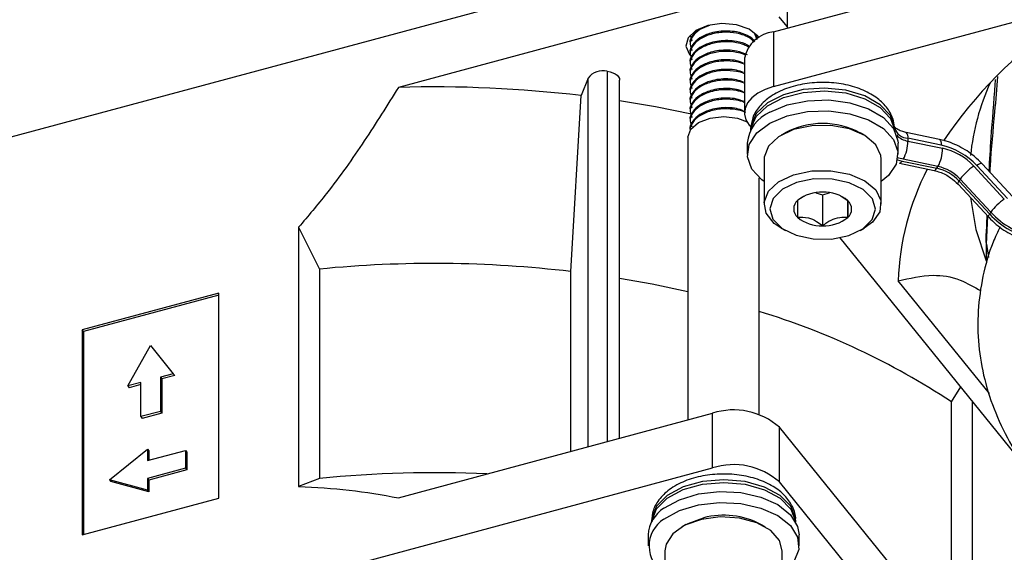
# Model space of a CAD drawing. Header units: millimetres. Extents: x 5 to 414, y 6 to 290.
# Tile 91 of 107: x 382.97 to 391.37, y 160.5 to 165.04. Entities that reach past the tile are written whole.
import ezdxf

# ---------------------------------------------------------------- set-up
doc = ezdxf.new("R2010")
doc.units = ezdxf.units.MM

msp = doc.modelspace()

# ---------------------------------------------------------------- linework, layer by layer
at = {"color": 7, "linetype": 'Continuous', "lineweight": 25}
for p, q in [((389.5136, 167.3798), (389.5136, 164.9691)), ((389.399, 164.4717), (398.98, 167.0508)), ((381.6927, 163.7177), (388.8784, 165.652)), ((389.399, 164.9383), (392.0769, 165.6592)), ((388.8784, 165.1854), (386.2005, 164.4645)), ((389.5136, 164.9845), (389.448, 165.0657)), ((389.399, 164.9383), (389.399, 164.4717)), ((388.6875, 164.9123), (388.7033, 164.8622)), ((389.2588, 164.8714), (389.2399, 164.9226)), ((389.2588, 164.8817), (389.2451, 164.9188)), ((389.2589, 164.8779), (389.2589, 164.8817)), ((388.6875, 164.8408), (388.6875, 164.8306)), ((388.6875, 164.7592), (388.6875, 164.749)), ((388.6875, 164.6775), (388.6875, 164.6673)), ((389.1515, 164.7141), (389.1515, 164.2475)), ((387.9812, 164.6025), (387.9812, 161.4444)), ((388.6875, 164.5959), (388.6875, 164.5857)), ((387.8184, 164.5438), (387.7586, 164.3943)), ((387.8184, 161.4006), (387.8184, 164.5438)), ((388.0864, 161.4727), (388.0864, 164.5262)), ((388.6875, 164.5142), (388.6875, 164.504)), ((388.6875, 164.4326), (388.6875, 164.4224)), ((387.6718, 162.8941), (387.7586, 164.3943)), ((388.6875, 164.3509), (388.6875, 164.3407)), ((388.6875, 164.2693), (388.6875, 164.259)), ((388.6875, 164.1876), (388.6875, 164.1774)), ((388.6875, 164.1059), (388.6875, 164.1)), ((389.2139, 164.1155), (389.1917, 164.1429)), ((389.2031, 164.1043), (389.2031, 164.0971)), ((390.4312, 164.1194), (390.4312, 164.0981)), ((388.6693, 164.0403), (388.6693, 161.6297)), ((389.4992, 164.078), (389.4638, 164.0576)), ((390.171, 164.0576), (390.1357, 164.078)), ((390.8125, 164.0208), (390.5282, 164.0805)), ((390.5282, 164.0805), (390.529, 164.0803)), ((390.8281, 163.9709), (390.5438, 164.0307)), ((390.5438, 164.0307), (390.5438, 164.0073)), ((390.5438, 164.0073), (390.8392, 163.9453)), ((389.1746, 163.9877), (389.1746, 163.8943)), ((390.4603, 163.8943), (390.4603, 163.9877)), ((389.3174, 163.8535), (389.3174, 163.4686)), ((390.3174, 163.4686), (390.3174, 163.8535)), ((390.455, 163.8468), (390.4949, 163.8365)), ((390.8001, 163.7899), (390.5047, 163.852)), ((390.4714, 163.818), (390.7669, 163.7559)), ((390.4949, 163.8365), (390.7904, 163.7744)), ((390.7904, 163.7744), (390.8001, 163.7899)), ((391.105, 163.7937), (391.3658, 163.5123)), ((391.3927, 163.5164), (391.1319, 163.7978)), ((391.4374, 163.5321), (391.1766, 163.8135)), ((389.277, 161.6749), (389.277, 163.6933)), ((390.99, 163.6817), (390.9802, 163.6662)), ((391.2508, 163.4003), (390.99, 163.6817)), ((390.9723, 163.6386), (391.2331, 163.3572)), ((390.9802, 163.6662), (391.241, 163.3848)), ((389.7592, 163.5666), (389.8163, 163.5474)), ((389.8163, 163.5474), (389.8749, 163.5667)), ((389.8163, 163.5474), (389.8163, 163.2849)), ((390.0323, 163.4986), (389.974, 163.5348)), ((390.0311, 163.4993), (390.0311, 163.3557)), ((391.2172, 163.3744), (391.212, 163.2173)), ((391.2128, 163.128), (391.2251, 163.3659)), ((391.241, 163.3848), (391.2508, 163.4003)), ((385.3503, 163.2715), (385.3503, 161.0605)), ((385.3503, 163.2715), (385.5278, 162.9152)), ((389.4638, 163.2645), (389.4992, 163.2441)), ((390.1357, 163.2441), (390.171, 163.2645)), ((391.5673, 161.2019), (389.9673, 163.1828)), ((391.2125, 163.142), (391.212, 163.2173)), ((391.2128, 163.128), (391.2316, 163.0142)), ((385.5278, 162.9152), (385.5278, 161.1305)), ((387.6718, 161.3611), (387.6718, 162.8941)), ((391.2385, 161.8529), (390.462, 162.8142)), ((384.6706, 162.7112), (383.5053, 162.3975)), ((384.6706, 162.693), (383.5174, 162.3826)), ((384.6706, 160.9615), (384.6706, 162.7112)), ((383.5053, 162.3975), (383.5053, 160.6478)), ((383.5174, 162.3826), (383.5053, 162.3975)), ((383.5174, 162.3826), (383.5174, 160.6511)), ((383.8937, 161.9189), (384.088, 162.2628)), ((384.088, 162.2628), (384.2822, 162.0234)), ((384.2822, 162.0234), (384.1721, 161.9938)), ((384.1721, 161.9938), (384.1721, 161.7022)), ((384.1721, 161.9938), (384.1842, 161.9788)), ((384.2942, 162.0085), (384.1842, 161.9788)), ((384.2822, 162.0234), (384.2942, 162.0085)), ((384.0038, 161.9485), (383.8937, 161.9189)), ((383.8937, 161.9189), (383.9058, 161.9039)), ((384.0038, 161.9303), (383.9058, 161.9039)), ((384.0038, 161.6569), (384.0038, 161.9485)), ((384.1842, 161.9788), (384.1842, 161.6872)), ((390.9157, 161.7832), (390.9955, 161.9098)), ((390.9157, 159.9984), (390.9157, 161.7832)), ((391.0932, 161.7889), (391.0932, 159.8539)), ((384.1721, 161.7022), (384.0038, 161.6569)), ((384.0038, 161.6569), (384.0159, 161.6419)), ((384.1842, 161.6872), (384.0159, 161.6419)), ((384.1721, 161.7022), (384.1842, 161.6872)), ((386.2005, 160.9651), (388.8784, 161.686)), ((388.8784, 161.2194), (388.8784, 161.686)), ((389.448, 161.5663), (389.448, 161.0997)), ((389.448, 161.5663), (390.6967, 160.0204)), ((383.7384, 161.1188), (384.0621, 161.3809)), ((384.0621, 161.3809), (384.0621, 161.2818)), ((384.0621, 161.3809), (384.0741, 161.366)), ((384.0621, 161.2818), (384.3857, 161.3689)), ((384.0741, 161.366), (384.0741, 161.285)), ((384.3857, 161.3689), (384.3857, 161.2173)), ((384.3857, 161.3689), (384.3978, 161.354)), ((384.3978, 161.354), (384.3978, 161.2023)), ((380.7217, 159.0236), (388.8784, 161.2194)), ((384.3857, 161.2173), (384.0621, 161.1301)), ((384.3978, 161.2023), (384.0741, 161.1152)), ((384.3857, 161.2173), (384.3978, 161.2023)), ((384.0621, 161.031), (383.7384, 161.1188)), ((383.7384, 161.1188), (383.7505, 161.1039)), ((384.0741, 161.016), (383.7505, 161.1039)), ((384.0621, 161.1301), (384.0621, 161.031)), ((384.0621, 161.1301), (384.0741, 161.1152)), ((384.0741, 161.1152), (384.0741, 161.016)), ((385.5278, 161.1305), (385.3503, 161.0605)), ((389.448, 161.0997), (393.9157, 155.5687)), ((384.0621, 161.031), (384.0741, 161.016)), ((383.5053, 160.6478), (384.6706, 160.9615)), ((388.3589, 160.7648), (388.3589, 160.7576)), ((388.6549, 160.7385), (388.6196, 160.7181)), ((389.3268, 160.7181), (389.2914, 160.7385)), ((389.5875, 160.7576), (389.5875, 160.7648)), ((388.3303, 160.6482), (388.3303, 160.5548)), ((389.616, 160.5548), (389.616, 160.6482)), ((388.4732, 160.514), (388.4732, 160.1291)), ((389.4732, 160.1291), (389.4732, 160.514))]:
    msp.add_line(p, q, dxfattribs=at)
at = {"color": 7, "linetype": 'Continuous', "lineweight": 25, "flags": 128}
for points in [[(389.2751, 164.8879), (389.2645, 164.9026), (389.1903, 164.961), (389.0831, 164.9986), (388.9592, 165.0096), (388.8373, 164.9924), (388.7362, 164.9496), (388.6711, 164.8877), (388.6521, 164.8161), (388.6819, 164.7458), (388.6877, 164.739)], [(387.9812, 164.6025), (388.0064, 164.5976), (388.0294, 164.59), (388.0495, 164.5798), (388.0657, 164.5677), (388.0775, 164.5539), (388.0845, 164.5391), (388.0864, 164.5262)], [(389.399, 164.4717), (389.3267, 164.447), (389.2641, 164.4146), (389.2137, 164.3758), (389.1774, 164.3321), (389.1565, 164.2851), (389.152, 164.2367), (389.1638, 164.1887), (389.1917, 164.1429)], [(390.4312, 164.1194), (390.3959, 164.2236), (390.3089, 164.317), (390.1779, 164.3915), (390.0146, 164.4402), (389.8336, 164.4588), (389.6512, 164.4457), (389.4837, 164.402), (389.346, 164.3317), (389.2506, 164.241), (389.2059, 164.1381), (389.2031, 164.1043)], [(389.2039, 164.0984), (389.2059, 164.1147), (389.2506, 164.2177), (389.346, 164.3084), (389.4837, 164.3787), (389.6512, 164.4224), (389.8336, 164.4355), (390.0146, 164.4168), (390.1779, 164.3681), (390.3089, 164.2937), (390.3959, 164.2003), (390.4312, 164.0961)], [(388.699, 164.2356), (388.3924, 164.2977), (388.0864, 164.3496)], [(389.3681, 164.253), (389.5158, 164.3154), (389.688, 164.3512), (389.8706, 164.3575), (390.0489, 164.3339), (390.2085, 164.2822), (390.3364, 164.2066), (390.4223, 164.1134), (390.4591, 164.0099), (390.4603, 163.9877)], [(389.3681, 164.1597), (389.5158, 164.2221), (389.688, 164.2578), (389.8706, 164.2642), (390.0489, 164.2405), (390.2085, 164.1889), (390.3364, 164.1133), (390.4223, 164.02), (390.4591, 163.9166), (390.444, 163.8113), (390.3781, 163.7128), (390.3174, 163.6611)], [(388.6693, 164.0403), (388.6693, 164.041), (388.6929, 164.1081), (388.7592, 164.1648), (388.858, 164.2026), (388.9744, 164.2157), (389.0906, 164.2021), (389.1737, 164.1721)], [(389.3174, 163.6611), (389.2984, 163.6753), (389.2126, 163.7686), (389.1757, 163.8721), (389.1909, 163.9774), (389.2568, 164.0759), (389.3681, 164.1597)], [(389.5695, 164.1042), (389.4419, 164.0441), (389.3551, 163.9634), (389.3183, 163.8708), (389.3174, 163.8535)], [(390.3174, 163.8535), (390.3146, 163.8839), (390.2706, 163.9755), (390.1774, 164.0538), (390.0453, 164.1104), (389.8884, 164.1392), (389.7239, 164.1371), (389.5695, 164.1042)], [(390.8125, 164.0208), (390.8167, 164.0188), (390.8215, 164.0123), (390.8251, 164.0019), (390.8274, 163.9879), (390.8281, 163.9709)], [(390.5047, 163.852), (390.4663, 163.862), (390.4582, 163.8646)], [(389.5695, 163.7192), (389.7239, 163.7521), (389.8884, 163.7543), (390.0453, 163.7255), (390.1774, 163.6689), (390.2706, 163.5905), (390.3146, 163.499), (390.3048, 163.4041), (390.2422, 163.3163), (390.171, 163.2645)], [(390.4714, 163.818), (390.4732, 163.8178), (390.48, 163.8199), (390.4873, 163.8262), (390.4949, 163.8365)], [(390.7669, 163.7559), (390.7687, 163.7557), (390.7754, 163.7578), (390.7827, 163.7641), (390.7904, 163.7744)], [(391.1766, 163.8135), (391.1741, 163.815), (391.1675, 163.8151), (391.158, 163.8122), (391.1459, 163.8063), (391.1319, 163.7978)], [(389.4638, 163.2645), (389.4052, 163.3052), (389.3357, 163.3913), (389.3183, 163.4858), (389.3551, 163.5784), (389.4419, 163.6592), (389.5695, 163.7192)], [(389.5943, 163.6533), (389.4741, 163.5957), (389.3953, 163.5177), (389.3674, 163.429), (389.3938, 163.34), (389.4714, 163.2617), (389.5906, 163.2034), (389.7372, 163.1721), (389.8935, 163.1717), (390.0406, 163.2022), (390.1608, 163.2598), (390.2396, 163.3377), (390.2674, 163.4265), (390.241, 163.5154), (390.1635, 163.5938), (390.0443, 163.6521), (389.8976, 163.6834), (389.7414, 163.6838), (389.5943, 163.6533)], [(390.9723, 163.6386), (390.9713, 163.6402), (390.971, 163.6463), (390.9741, 163.6551), (390.9802, 163.6662)], [(391.0775, 163.5251), (391.1243, 163.2531), (391.2108, 162.9855)], [(391.2331, 163.3572), (391.2321, 163.3588), (391.2318, 163.3649), (391.2348, 163.3737), (391.241, 163.3848)], [(388.6693, 162.72), (388.364, 162.7855), (388.0864, 162.8355)], [(389.5875, 160.7648), (389.5861, 160.7885), (389.5465, 160.8922), (389.4556, 160.9844), (389.3214, 161.0569), (389.1561, 161.1033), (388.9745, 161.1194), (388.7927, 161.1038), (388.627, 161.0578), (388.4924, 160.9855), (388.4008, 160.8935), (388.3605, 160.79), (388.3589, 160.7648)], [(388.3596, 160.759), (388.3605, 160.7667), (388.4008, 160.8702), (388.4924, 160.9622), (388.627, 161.0344), (388.7927, 161.0804), (388.9745, 161.0961), (389.1561, 161.08), (389.3214, 161.0336), (389.4556, 160.9611), (389.5465, 160.8688), (389.5861, 160.7652), (389.5867, 160.759)], [(388.4647, 160.8752), (388.5961, 160.9487), (388.758, 160.9979), (388.9374, 161.0187), (389.1197, 161.0095), (389.2901, 160.9711), (389.4348, 160.9064), (389.5422, 160.8209), (389.6034, 160.7214), (389.616, 160.6482)], [(388.4647, 160.7819), (388.5961, 160.8554), (388.758, 160.9046), (388.9374, 160.9254), (389.1197, 160.9162), (389.2901, 160.8777), (389.4348, 160.8131), (389.5422, 160.7276), (389.6034, 160.628), (389.6136, 160.5226), (389.5719, 160.4197), (389.4817, 160.3278), (389.4732, 160.3216)], [(388.7837, 160.7811), (388.6437, 160.7311), (388.5394, 160.6576), (388.4822, 160.5685), (388.4732, 160.514)], [(388.6549, 160.7385), (388.6705, 160.7471), (388.8026, 160.7952)], [(389.4732, 160.514), (389.4499, 160.601), (389.3752, 160.6857), (389.2569, 160.7517), (389.1078, 160.792), (388.9442, 160.8022), (388.7837, 160.7811)]]:
    msp.add_lwpolyline(points, dxfattribs=at)
at = {"color": 7, "linetype": 'Continuous', "lineweight": 25}
for centre, radius, start, end in [((393.9542, 161.9226), 3.7421, 124.18582, 146.10805), ((389.4279, 164.6578), 0.282, 95.88248, 168.48076), ((387.9437, 164.4515), 0.1556, 76.05039, 143.62134), ((386.5038, 153.8765), 10.5924, 83.19647, 91.6405), ((393.0829, 163.6757), 2.0162, 155.73597, 174.07546), ((389.4946, 163.9576), 0.3214, 113.17726, 174.62945), ((389.8174, 163.4753), 0.6815, 62.16212, 117.83788), ((390.5506, 164.1551), 0.1247, 196.64633, 266.87077), ((390.5691, 164.173), 0.1675, 224.3856, 261.31232), ((390.209, 164.009), 0.3348, 332.03449, 359.71321), ((390.4908, 164.0419), 0.0541, 348.02104, 45.17295), ((390.5045, 163.9469), 0.3348, 332.03449, 359.71321), ((390.7041, 163.4005), 0.5838, 42.88976, 77.74014), ((390.7308, 163.4461), 0.5108, 42.88976, 77.74014), ((392.6858, 162.7471), 2.2247, 152.68387, 178.2728), ((390.7129, 163.4179), 0.3649, 42.88976, 77.74014), ((390.7227, 163.4334), 0.3649, 42.88976, 77.74014), ((391.3521, 163.4249), 0.444, 123.82477, 144.66168), ((389.8023, 163.2587), 0.3123, 87.01307, 129.4812), ((389.8334, 163.2615), 0.3094, 50.00754, 92.75317), ((391.6129, 163.1435), 0.444, 123.82477, 144.66168), ((389.6654, 163.4278), 0.0947, 130.60459, 228.46398), ((389.9695, 163.4277), 0.0947, 310.60459, 48.46398), ((389.8014, 163.5939), 0.3094, 230.00754, 272.75317), ((389.8325, 163.5968), 0.3123, 267.01307, 309.4812), ((391.7757, 163.8815), 0.7297, 222.88976, 257.74014), ((391.7854, 163.897), 0.7297, 222.88976, 257.74014), ((386.5025, 153.0112), 9.9519, 83.25205, 95.62043), ((387.4299, 156.5006), 6.329, 56.58054, 73.03103), ((389.0586, 161.1282), 0.5862, 48.36958, 107.89819), ((389.0586, 160.6616), 0.5862, 48.36958, 107.89819), ((386.5031, 151.2076), 9.9708, 87.40401, 95.61337), ((388.6111, 160.6353), 0.2811, 121.39944, 177.37731), ((388.973, 160.1291), 0.6876, 62.4126, 104.34719), ((388.6042, 160.5542), 0.267, 121.50609, 240.61692)]:
    msp.add_arc(centre, radius, start, end, dxfattribs=at)
for points, knots in [([(388.7635, 164.9605), (388.7443, 164.9446), (388.7024, 164.9099), (388.6802, 164.8641), (388.6875, 164.8409), (388.6875, 164.8408)], [0, 0, 0, 0, 0.455676, 0.99858, 1, 1, 1, 1]), ([(389.2383, 164.8556), (389.2381, 164.8563), (389.2309, 164.8762), (389.1781, 164.9089), (389.0965, 164.9376), (389.0096, 164.9469), (388.9346, 164.9434), (388.8505, 164.9261), (388.7658, 164.8893), (388.706, 164.8302), (388.6802, 164.7825), (388.6875, 164.7592), (388.6875, 164.7592)], [0, 0, 0, 0, 0.004679, 0.145493, 0.290008, 0.386167, 0.482638, 0.573055, 0.716315, 0.855107, 0.999622, 1, 1, 1, 1]), ([(388.8515, 164.9928), (388.8231, 164.9821), (388.7624, 164.9593), (388.704, 164.9012), (388.6788, 164.8369), (388.6961, 164.7972), (388.7033, 164.7805)], [0, 0, 0, 0, 0.240528, 0.5122372, 0.795148, 1, 1, 1, 1]), ([(389.2334, 164.8512), (389.2236, 164.8615), (389.2022, 164.884), (389.1494, 164.9101), (389.0739, 164.9314), (388.9742, 164.9389), (388.8621, 164.9211), (388.7665, 164.8791), (388.7036, 164.8199), (388.6789, 164.7552), (388.6961, 164.7155), (388.7033, 164.6989)], [0, 0, 0, 0, 0.076325, 0.165544, 0.253144, 0.380604, 0.512166, 0.643728, 0.771188, 0.903903, 1, 1, 1, 1]), ([(389.1911, 164.8127), (389.1865, 164.8167), (389.162, 164.8376), (389.0948, 164.8553), (389.0099, 164.8653), (388.9345, 164.8617), (388.8505, 164.8445), (388.7658, 164.8077), (388.706, 164.7486), (388.6802, 164.7008), (388.6875, 164.6776), (388.6875, 164.6775)], [0, 0, 0, 0, 0.037772, 0.200504, 0.308786, 0.417418, 0.519233, 0.680553, 0.836842, 0.999574, 1, 1, 1, 1]), ([(389.1854, 164.8075), (389.1732, 164.8144), (389.1443, 164.8309), (389.0733, 164.8494), (388.9744, 164.8574), (388.862, 164.8394), (388.7666, 164.7975), (388.7036, 164.7382), (388.6789, 164.6735), (388.6961, 164.6339), (388.7033, 164.6172)], [0, 0, 0, 0, 0.07043, 0.168015, 0.310003, 0.456561, 0.60312, 0.745108, 0.89295, 1, 1, 1, 1]), ([(389.1766, 164.7426), (389.1467, 164.7546), (389.0969, 164.7747), (389.0095, 164.7835), (388.9346, 164.7801), (388.8504, 164.7628), (388.7659, 164.726), (388.706, 164.6669), (388.6802, 164.6192), (388.6875, 164.5959), (388.6875, 164.5959)], [0, 0, 0, 0, 0.16912, 0.281653, 0.394549, 0.500361, 0.668013, 0.830437, 0.999558, 1, 1, 1, 1]), ([(389.1613, 164.7382), (389.1567, 164.7407), (389.135, 164.7525), (389.0727, 164.7674), (388.9746, 164.7758), (388.862, 164.7577), (388.7666, 164.7159), (388.7036, 164.6566), (388.6789, 164.5919), (388.6961, 164.5522), (388.7033, 164.5356)], [0, 0, 0, 0, 0.027144, 0.129273, 0.277873, 0.431256, 0.584639, 0.733239, 0.887965, 1, 1, 1, 1]), ([(389.1419, 164.6724), (389.1228, 164.6798), (389.0837, 164.6951), (389.0093, 164.7016), (388.9346, 164.6985), (388.8504, 164.6811), (388.7659, 164.6444), (388.706, 164.5853), (388.6802, 164.5375), (388.6875, 164.5143), (388.6875, 164.5142)], [0, 0, 0, 0, 0.113887, 0.2339, 0.354301, 0.467147, 0.645944, 0.819165, 0.999528, 1, 1, 1, 1]), ([(389.1515, 164.6616), (389.1501, 164.6623), (389.1313, 164.6722), (389.0724, 164.6855), (388.9747, 164.6942), (388.862, 164.6761), (388.7666, 164.6342), (388.7036, 164.5749), (388.6789, 164.5102), (388.6961, 164.4706), (388.7033, 164.4539)], [0, 0, 0, 0, 0.008418, 0.112513, 0.263973, 0.420308, 0.576643, 0.728104, 0.885808, 1, 1, 1, 1]), ([(389.1419, 164.5908), (389.1228, 164.5982), (389.0837, 164.6134), (389.0093, 164.62), (388.9346, 164.6168), (388.8504, 164.5995), (388.7659, 164.5627), (388.706, 164.5036), (388.6802, 164.4558), (388.6875, 164.4326), (388.6875, 164.4326)], [0, 0, 0, 0, 0.113887, 0.2339, 0.354301, 0.467147, 0.645944, 0.819165, 0.999528, 1, 1, 1, 1]), ([(389.1515, 164.5799), (389.1501, 164.5807), (389.1313, 164.5906), (389.0724, 164.6039), (388.9747, 164.6126), (388.862, 164.5944), (388.7666, 164.5526), (388.7036, 164.4933), (388.6789, 164.4285), (388.6961, 164.3889), (388.7033, 164.3722)], [0, 0, 0, 0, 0.008418, 0.112513, 0.263973, 0.420308, 0.576643, 0.728104, 0.885808, 1, 1, 1, 1]), ([(389.1419, 164.5091), (389.1228, 164.5165), (389.0837, 164.5318), (389.0093, 164.5383), (388.9346, 164.5352), (388.8504, 164.5178), (388.7659, 164.4811), (388.706, 164.422), (388.6802, 164.3742), (388.6875, 164.351), (388.6875, 164.3509)], [0, 0, 0, 0, 0.113887, 0.2339, 0.354301, 0.467147, 0.645944, 0.819165, 0.999528, 1, 1, 1, 1]), ([(389.1515, 164.4983), (389.1501, 164.499), (389.1313, 164.5089), (389.0724, 164.5222), (388.9747, 164.5309), (388.862, 164.5128), (388.7666, 164.4709), (388.7036, 164.4116), (388.6789, 164.3469), (388.6961, 164.3072), (388.7033, 164.2906)], [0, 0, 0, 0, 0.008418, 0.112513, 0.263973, 0.420308, 0.576643, 0.728104, 0.885808, 1, 1, 1, 1]), ([(391.2883, 164.5311), (391.2873, 164.5175), (391.2761, 164.3555), (391.2536, 164.0908), (391.239, 163.8456), (391.2334, 163.7522)], [0, 0, 0, 0, 0.05375, 0.639541, 1, 1, 1, 1]), ([(391.2444, 163.7403), (391.2453, 163.7575), (391.2536, 163.9255), (391.2825, 164.2051), (391.3035, 164.4577), (391.3119, 164.5584)], [0, 0, 0, 0, 0.064301, 0.626973, 1, 1, 1, 1]), ([(386.2005, 164.4645), (386.1055, 164.3116), (385.9148, 164.005), (385.6312, 163.6052), (385.4308, 163.3671), (385.3503, 163.2715)], [0, 0, 0, 0, 0.373192, 0.748137, 1, 1, 1, 1]), ([(389.1419, 164.4274), (389.1228, 164.4349), (389.0837, 164.4501), (389.0093, 164.4567), (388.9346, 164.4535), (388.8504, 164.4362), (388.7659, 164.3994), (388.706, 164.3403), (388.6802, 164.2925), (388.6875, 164.2693), (388.6875, 164.2693)], [0, 0, 0, 0, 0.113887, 0.2339, 0.354301, 0.467147, 0.645944, 0.819165, 0.999528, 1, 1, 1, 1]), ([(389.1515, 164.4166), (389.1501, 164.4174), (389.1313, 164.4273), (389.0724, 164.4406), (388.9747, 164.4493), (388.862, 164.4311), (388.7666, 164.3892), (388.7036, 164.33), (388.6789, 164.2652), (388.6961, 164.2256), (388.7033, 164.2089)], [0, 0, 0, 0, 0.008418, 0.112513, 0.263973, 0.420308, 0.576643, 0.728104, 0.885808, 1, 1, 1, 1]), ([(390.4309, 164.1251), (390.4271, 164.15), (390.4175, 164.2117), (390.3643, 164.3013), (390.273, 164.3854), (390.1485, 164.4518), (389.9971, 164.4954), (389.8308, 164.5119), (389.663, 164.4998), (389.5055, 164.4594), (389.373, 164.3937), (389.2761, 164.308), (389.215, 164.2113), (389.2081, 164.1413), (389.2048, 164.1087)], [0, 0, 0, 0, 0.054121, 0.133638, 0.215877, 0.304153, 0.395648, 0.487057, 0.57847, 0.670569, 0.764197, 0.849966, 0.929985, 1, 1, 1, 1]), ([(389.1419, 164.3458), (389.1228, 164.3532), (389.0837, 164.3685), (389.0093, 164.375), (388.9346, 164.3719), (388.8504, 164.3545), (388.7659, 164.3177), (388.706, 164.2587), (388.6802, 164.2109), (388.6875, 164.1877), (388.6875, 164.1876)], [0, 0, 0, 0, 0.113887, 0.2339, 0.354301, 0.467147, 0.645944, 0.819165, 0.999528, 1, 1, 1, 1]), ([(389.1515, 164.335), (389.1501, 164.3357), (389.1313, 164.3456), (389.0724, 164.3589), (388.9747, 164.3676), (388.862, 164.3495), (388.7666, 164.3076), (388.7036, 164.2483), (388.6789, 164.1836), (388.6961, 164.1439), (388.7033, 164.1273)], [0, 0, 0, 0, 0.008418, 0.112513, 0.263973, 0.420308, 0.576643, 0.728104, 0.885808, 1, 1, 1, 1]), ([(389.1419, 164.2641), (389.1228, 164.2716), (389.0837, 164.2868), (389.0093, 164.2933), (388.9346, 164.2902), (388.8504, 164.2728), (388.7659, 164.2361), (388.706, 164.177), (388.6802, 164.1292), (388.6875, 164.106), (388.6875, 164.106)], [0, 0, 0, 0, 0.113887, 0.2339, 0.354301, 0.467147, 0.645944, 0.819165, 0.999528, 1, 1, 1, 1]), ([(389.1607, 164.2486), (389.1563, 164.251), (389.1347, 164.2627), (389.0727, 164.2775), (388.9746, 164.2859), (388.8622, 164.2678), (388.7659, 164.2259), (388.706, 164.1668), (388.6802, 164.119), (388.6875, 164.0958), (388.6875, 164.0957)], [0, 0, 0, 0, 0.029301, 0.144412, 0.311901, 0.484781, 0.657661, 0.82515, 0.999544, 1, 1, 1, 1]), ([(390.5282, 164.0805), (390.5152, 164.0838), (390.4838, 164.0917), (390.4478, 164.11), (390.4307, 164.1273), (390.431, 164.1274), (390.4311, 164.1275)], [0, 0, 0, 0, 0.213307, 0.515136, 0.802311, 1, 1, 1, 1]), ([(391.1766, 163.8135), (391.1558, 163.8342), (391.0973, 163.8926), (390.9822, 163.9665), (390.8764, 164.0066), (390.8201, 164.0191), (390.8125, 164.0208)], [0, 0, 0, 0, 0.208047, 0.58511, 0.944093, 1, 1, 1, 1]), ([(390.7669, 163.7559), (390.7834, 163.7517), (390.8314, 163.7394), (390.9063, 163.701), (390.9516, 163.6582), (390.9723, 163.6386)], [0, 0, 0, 0, 0.221421, 0.642979, 1, 1, 1, 1]), ([(389.6602, 163.5366), (389.6537, 163.5336), (389.6338, 163.5244), (389.6158, 163.5097), (389.6037, 163.4997)], [0, 0, 0, 0, 0.326301, 1, 1, 1, 1]), ([(389.6037, 163.4997), (389.6036, 163.4913), (389.6033, 163.4768), (389.6029, 163.4168), (389.6027, 163.3753), (389.6026, 163.3569)], [0, 0, 0, 0, 0.4391165, 0.7513669, 1, 1, 1, 1]), ([(390.0311, 163.3557), (390.0313, 163.3882), (390.0316, 163.4437), (390.032, 163.4854), (390.0322, 163.4945), (390.0323, 163.4986)], [0, 0, 0, 0, 0.439117, 0.751367, 1, 1, 1, 1]), ([(389.6026, 163.3569), (389.6332, 163.3586), (389.6855, 163.3614), (389.7616, 163.3267), (389.7995, 163.2977), (389.8163, 163.2849)], [0, 0, 0, 0, 0.439117, 0.751367, 1, 1, 1, 1]), ([(389.8163, 163.2849), (389.8285, 163.2943), (389.8627, 163.3205), (389.9261, 163.353), (389.9873, 163.3606), (390.0206, 163.3569), (390.0311, 163.3557)], [0, 0, 0, 0, 0.1809422, 0.5062926, 0.8439745, 1, 1, 1, 1]), ([(391.2331, 163.3572), (391.2539, 163.3364), (391.3124, 163.2781), (391.4275, 163.2041), (391.5334, 163.164), (391.5896, 163.1515), (391.5972, 163.1499)], [0, 0, 0, 0, 0.2080473, 0.5851097, 0.9440926, 1, 1, 1, 1]), ([(391.3301, 163.2749), (391.3092, 163.2316), (391.2428, 163.0941), (391.1782, 162.8546), (391.1357, 162.5607), (391.1411, 162.2662), (391.191, 161.9741), (391.2856, 161.6865), (391.4238, 161.4056), (391.6049, 161.1332), (391.8276, 160.8716), (392.0902, 160.623), (392.3905, 160.3895), (392.7259, 160.1733), (393.0935, 159.9762), (393.4898, 159.7994), (393.9123, 159.6456), (394.305, 159.5264), (394.563, 159.4694), (394.6659, 159.4466)], [0, 0, 0, 0, 0.0283789, 0.0901904, 0.1516482, 0.2128528, 0.2739789, 0.3351723, 0.3966067, 0.458371, 0.5204608, 0.5828099, 0.6453304, 0.7079437, 0.7705922, 0.8332323, 0.8958486, 0.958436, 1, 1, 1, 1]), ([(391.212, 163.102), (391.2119, 163.0951), (391.2111, 163.0508), (391.2126, 163.0064), (391.2138, 162.969)], [0, 0, 0, 0, 0.155476, 1, 1, 1, 1]), ([(391.2128, 163.128), (391.2127, 163.1257), (391.2124, 163.1171), (391.2122, 163.1084), (391.212, 163.102)], [0, 0, 0, 0, 0.261217, 1, 1, 1, 1]), ([(390.462, 162.8142), (390.5594, 162.8374), (390.7264, 162.8773), (390.9649, 162.8455), (391.1074, 162.7631), (391.1669, 162.7287)], [0, 0, 0, 0, 0.449082, 0.769987, 1, 1, 1, 1]), ([(389.5851, 160.7659), (389.5858, 160.7707), (389.5924, 160.8126), (389.563, 160.8916), (389.4983, 160.9874), (389.3963, 161.0668), (389.2637, 161.1272), (389.1066, 161.1634), (388.9387, 161.1719), (388.7726, 161.1518), (388.62, 161.1035), (388.4956, 161.0307), (388.41, 160.9393), (388.3621, 160.8471), (388.3641, 160.7865), (388.3649, 160.7627)], [0, 0, 0, 0, 0.010193, 0.089382, 0.167371, 0.249788, 0.33776, 0.427632, 0.517307, 0.607172, 0.697902, 0.790406, 0.87293, 0.950086, 1, 1, 1, 1]), ([(385.3503, 161.0605), (385.4952, 161.0535), (385.786, 161.0394), (386.062, 160.9899), (386.2005, 160.9651)], [0, 0, 0, 0, 0.4982238, 1, 1, 1, 1])]:
    msp.add_open_spline(points, degree=3, knots=knots, dxfattribs=at)

doc.saveas('drawing.dxf')
